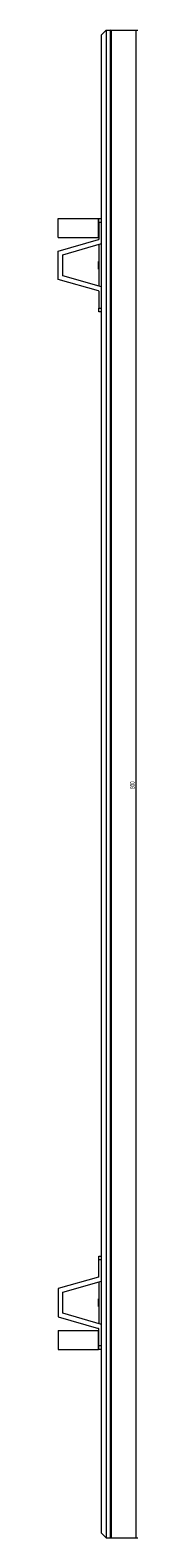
# Model space of a CAD drawing. Header units: millimetres. Extents: x -1730 to 438, y -395 to 1921.
# Tile 3 of 3: x 155 to 198, y 1121 to 1921. Entities that reach past the tile are written whole.
import ezdxf

# ---------------------------------------------------------------- set-up
doc = ezdxf.new("R2010")
doc.units = ezdxf.units.MM
doc.styles.add('SLDTEXTSTYLE0', font='TXT', dxfattribs={"width": 0.605})
doc.dimstyles.new('SLDDIMSTYLE0', dxfattribs={"dimtxt": 2.311487, "dimasz": 2.5, "dimexe": 0, "dimexo": 0.0625, "dimgap": 0.577872, "dimtad": 1, "dimtoh": 1, "dimrnd": 1e-09, "dimzin": 12, "dimdsep": 46, "dimtxsty": 'SLDTEXTSTYLE0', "dimsah": 1, "dimcen": 0.09, "dimadec": 0, "dimazin": 0, "dimtfac": 1, "dimtofl": 0, "dimtmove": 0, "dimatfit": 3, "dimfxl": 1, "dimfrac": 2, "dimtolj": 1, "dimtzin": 12, "dimarcsym": 0})

# ---------------------------------------------------------------- blocks, each defined once
blk = doc.blocks.new('*D2')
at = {"color": 7, "linetype": 'Continuous', "lineweight": 0}
for p, q in [((181.84, 1920.77), (197.55, 1920.77)), ((196.55, 1920.77), (196.55, 1120.77)), ((181.84, 1120.77), (197.55, 1120.77))]:
    blk.add_line(p, q, dxfattribs=at)
for points in [[(196.55, 1920.77), (196.24, 1918.27), (196.86, 1918.27)], [(196.55, 1120.77), (196.86, 1123.27), (196.24, 1123.27)]]:
    blk.add_solid(points, dxfattribs=at)
at = {"color": 7, "linetype": 'Continuous', "lineweight": 0, "insert": (193.48, 1518.14), "char_height": 2.381, "attachment_point": 1, "rotation": 90, "style": 'SLDTEXTSTYLE0'}
blk.add_mtext('800', dxfattribs=at)

msp = doc.modelspace()

# ---------------------------------------------------------------- linework, layer by layer
at = {"color": 7, "linetype": 'Continuous', "lineweight": 15}
for p, q in [((178.345, 1918.268), (180.845, 1920.768)), ((180.845, 1920.768), (183.145, 1920.768)), ((180.845, 1920.768), (180.845, 1120.768)), ((178.345, 1123.268), (178.345, 1918.268)), ((155.345, 1820.768), (176.772, 1820.768)), ((155.345, 1810.768), (155.345, 1820.768)), ((176.845, 1818.768), (176.845, 1809.764)), ((155.345, 1810.768), (176.772, 1810.768)), ((155.345, 1803.518), (176.772, 1809.668)), ((155.345, 1788.518), (155.345, 1803.518)), ((157.845, 1801.634), (178.345, 1807.518)), ((176.772, 1782.368), (155.345, 1788.518)), ((178.345, 1784.518), (157.845, 1790.401)), ((176.845, 1782.272), (176.845, 1773.268)), ((176.845, 1773.268), (178.345, 1773.268)), ((176.845, 1771.268), (176.845, 1773.268)), ((178.345, 1771.268), (176.845, 1771.268)), ((176.845, 1268.268), (176.845, 1270.268)), ((176.845, 1270.268), (178.345, 1270.268)), ((178.345, 1268.268), (176.845, 1268.268)), ((176.845, 1259.264), (176.845, 1268.268)), ((176.772, 1259.168), (155.345, 1253.018)), ((157.845, 1251.134), (178.345, 1257.018)), ((155.345, 1253.018), (155.345, 1238.018)), ((155.345, 1238.018), (176.772, 1231.868)), ((178.345, 1234.018), (157.845, 1239.901)), ((155.345, 1230.768), (176.772, 1230.768)), ((155.345, 1230.768), (155.345, 1220.768)), ((176.845, 1222.768), (176.845, 1231.772)), ((155.345, 1220.768), (176.772, 1220.768)), ((178.345, 1123.268), (180.845, 1120.768)), ((180.845, 1120.768), (183.145, 1120.768))]:
    msp.add_line(p, q, dxfattribs=at)
at = {"color": 142, "linetype": 'Continuous', "lineweight": 0, "true_color": 0x0080c0}
for p, q in [((183.345, 1920.568), (183.145, 1920.768)), ((183.145, 1120.768), (183.145, 1920.768)), ((183.345, 1920.568), (183.345, 1120.968)), ((176.772, 1820.768), (176.845, 1820.768)), ((176.772, 1810.768), (176.772, 1820.768)), ((176.845, 1818.768), (176.845, 1820.768)), ((176.845, 1820.768), (178.345, 1820.768)), ((178.345, 1818.768), (176.845, 1818.768)), ((176.845, 1810.768), (176.772, 1810.768)), ((157.845, 1790.401), (157.845, 1801.634)), ((176.845, 1807.087), (176.845, 1784.948)), ((176.745, 1794.009), (176.745, 1798.027)), ((176.745, 1798.027), (176.745, 1794.009)), ((176.745, 1256.056), (176.845, 1256.056)), ((176.845, 1256.587), (176.845, 1234.448)), ((157.845, 1239.901), (157.845, 1251.134)), ((176.745, 1247.527), (176.745, 1243.509)), ((176.745, 1243.509), (176.745, 1247.527)), ((176.772, 1230.768), (176.845, 1230.768)), ((176.772, 1220.768), (176.772, 1230.768)), ((176.845, 1220.768), (176.772, 1220.768)), ((176.845, 1222.768), (178.345, 1222.768)), ((176.845, 1220.768), (176.845, 1222.768)), ((178.345, 1220.768), (176.845, 1220.768)), ((183.345, 1120.968), (183.145, 1120.768))]:
    msp.add_line(p, q, dxfattribs=at)
for centre, start, end in [((176.745, 1809.764), 286.013299, 0), ((176.745, 1782.272), 0, 73.986701), ((176.745, 1259.264), 286.013299, 0), ((176.745, 1231.772), 0, 73.986701)]:
    msp.add_arc(centre, 0.1, start, end, dxfattribs=at)

# ---------------------------------------------------------------- dimensions: what is measured, and where the dimension line sits
at = {"color": 7, "linetype": 'Continuous', "lineweight": 0}
dim = msp.add_linear_dim(base=(196.545, 1120.768), p1=(180.845, 1920.768), p2=(180.845, 1120.768), angle=90, dimstyle='SLDDIMSTYLE0', dxfattribs=at)
dim.commit()
dim.dimension.update_dxf_attribs({"geometry": '*D2', "text_midpoint": (196.545, 1520.768), "dimtype": 160})

doc.saveas('drawing.dxf')
